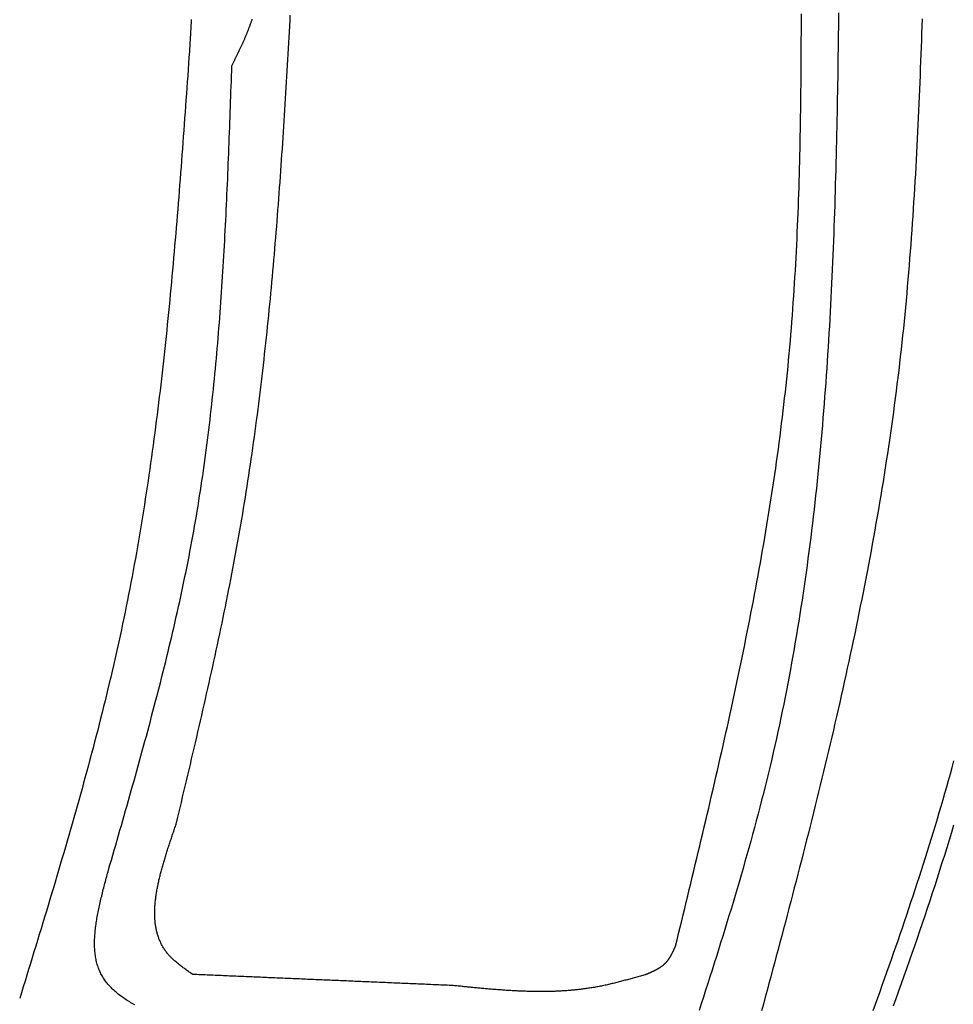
# Model space of a CAD drawing. Extents: x 715 to 7297, y 17 to 5960.
# Tile 78 of 90: x 5250 to 5754, y 3710 to 4241. Entities that reach past the tile are written whole.
import ezdxf

# ---------------------------------------------------------------- set-up
doc = ezdxf.new("R2010")
doc.units = 0
doc.layers.add('CAR', color=10, linetype='CONTINUOUS')

msp = doc.modelspace()

# ---------------------------------------------------------------- linework, layer by layer
at = {"layer": 'CAR'}
for points in [[(5334.85, 3807.58, 0), (5335.55, 3810.5, 0), (5336.25, 3813.43, 0), (5336.94, 3816.35, 0), (5337.64, 3819.28, 0), (5338.33, 3822.2, 0), (5339.03, 3825.13, 0), (5339.72, 3828.06, 0), (5340.42, 3830.98, 0), (5341.11, 3833.91, 0), (5341.8, 3836.84, 0), (5342.49, 3839.76, 0), (5343.18, 3842.69, 0), (5343.86, 3845.62, 0), (5344.55, 3848.54, 0), (5345.23, 3851.47, 0), (5345.91, 3854.4, 0), (5346.59, 3857.33, 0), (5347.27, 3860.26, 0), (5347.95, 3863.19, 0), (5348.62, 3866.11, 0), (5349.29, 3869.04, 0), (5349.96, 3871.97, 0), (5350.62, 3874.9, 0), (5351.29, 3877.84, 0), (5351.95, 3880.77, 0), (5352.6, 3883.7, 0), (5353.25, 3886.63, 0), (5353.9, 3889.56, 0), (5354.55, 3892.5, 0), (5355.19, 3895.43, 0), (5355.83, 3898.37, 0), (5356.47, 3901.3, 0), (5357.1, 3904.24, 0), (5357.72, 3907.17, 0), (5358.35, 3910.11, 0), (5358.96, 3913.05, 0), (5359.58, 3915.99, 0), (5360.19, 3918.93, 0), (5360.79, 3921.87, 0), (5361.39, 3924.81, 0), (5361.99, 3927.75, 0), (5362.58, 3930.69, 0), (5363.16, 3933.63, 0), (5363.74, 3936.58, 0), (5364.31, 3939.52, 0), (5364.88, 3942.47, 0), (5365.44, 3945.41, 0), (5366, 3948.36, 0), (5366.55, 3951.31, 0), (5367.09, 3954.26, 0), (5367.63, 3957.21, 0), (5368.16, 3960.16, 0), (5368.69, 3963.11, 0), (5369.21, 3966.06, 0), (5369.72, 3969.02, 0), (5370.23, 3971.97, 0), (5370.72, 3974.93, 0), (5371.22, 3977.89, 0), (5371.7, 3980.84, 0), (5372.18, 3983.8, 0), (5372.65, 3986.76, 0), (5373.12, 3989.72, 0), (5373.58, 3992.69, 0), (5374.03, 3995.65, 0), (5374.48, 3998.61, 0), (5374.92, 4001.58, 0), (5375.36, 4004.54, 0), (5375.79, 4007.51, 0), (5376.21, 4010.48, 0), (5376.63, 4013.45, 0), (5377.04, 4016.42, 0), (5377.45, 4019.39, 0), (5377.85, 4022.36, 0), (5378.24, 4025.33, 0), (5378.63, 4028.3, 0), (5379.02, 4031.28, 0), (5379.39, 4034.25, 0), (5379.77, 4037.23, 0), (5380.14, 4040.2, 0), (5380.5, 4043.18, 0), (5380.86, 4046.16, 0), (5381.21, 4049.14, 0), (5381.56, 4052.12, 0), (5381.9, 4055.1, 0), (5382.24, 4058.08, 0), (5382.57, 4061.06, 0), (5382.9, 4064.04, 0), (5383.22, 4067.02, 0), (5383.54, 4070.01, 0), (5383.86, 4072.99, 0), (5384.17, 4075.98, 0), (5384.47, 4078.96, 0), (5384.78, 4081.95, 0), (5385.07, 4084.94, 0), (5385.37, 4087.92, 0), (5385.65, 4090.91, 0), (5385.94, 4093.9, 0), (5386.22, 4096.89, 0), (5386.5, 4099.88, 0), (5386.77, 4102.87, 0), (5387.04, 4105.86, 0), (5387.3, 4108.86, 0), (5387.57, 4111.85, 0), (5387.82, 4114.84, 0), (5388.08, 4117.84, 0), (5388.33, 4120.83, 0), (5388.58, 4123.82, 0), (5388.82, 4126.82, 0), (5389.06, 4129.82, 0), (5389.3, 4132.81, 0), (5389.53, 4135.81, 0), (5389.77, 4138.81, 0), (5389.99, 4141.8, 0), (5390.22, 4144.8, 0), (5390.44, 4147.8, 0), (5390.66, 4150.8, 0), (5390.88, 4153.8, 0), (5391.09, 4156.8, 0), (5391.3, 4159.8, 0), (5391.51, 4162.8, 0), (5391.72, 4165.8, 0), (5391.92, 4168.8, 0), (5392.12, 4171.8, 0), (5392.32, 4174.81, 0), (5392.52, 4177.81, 0), (5392.72, 4180.81, 0), (5392.91, 4183.81, 0), (5393.1, 4186.82, 0), (5393.29, 4189.82, 0), (5393.47, 4192.83, 0), (5393.66, 4195.83, 0), (5393.84, 4198.84, 0), (5394.02, 4201.84, 0), (5394.2, 4204.85, 0), (5394.38, 4207.85, 0), (5394.56, 4210.86, 0), (5394.73, 4213.86, 0), (5394.9, 4216.87, 0), (5395.07, 4219.88, 0), (5395.25, 4222.88, 0), (5395.42, 4225.89, 0), (5395.58, 4228.9, 0), (5395.75, 4231.9, 0), (5395.92, 4234.91, 0), (5396.08, 4237.92, 0), (5396.25, 4240.92, 0), (5396.41, 4243.93, 0)], [(5604.23, 3741.81, 0), (5605.05, 3745.19, 0), (5605.87, 3748.57, 0), (5606.69, 3751.95, 0), (5607.51, 3755.33, 0), (5608.33, 3758.71, 0), (5609.15, 3762.09, 0), (5609.97, 3765.47, 0), (5610.78, 3768.85, 0), (5611.6, 3772.23, 0), (5612.42, 3775.61, 0), (5613.23, 3778.99, 0), (5614.04, 3782.37, 0), (5614.86, 3785.75, 0), (5615.67, 3789.13, 0), (5616.47, 3792.51, 0), (5617.28, 3795.89, 0), (5618.09, 3799.28, 0), (5618.89, 3802.66, 0), (5619.69, 3806.04, 0), (5620.49, 3809.42, 0), (5621.29, 3812.8, 0), (5622.08, 3816.19, 0), (5622.87, 3819.57, 0), (5623.66, 3822.95, 0), (5624.45, 3826.34, 0), (5625.23, 3829.72, 0), (5626.01, 3833.1, 0), (5626.79, 3836.49, 0), (5627.57, 3839.87, 0), (5628.34, 3843.26, 0), (5629.1, 3846.64, 0), (5629.87, 3850.03, 0), (5630.63, 3853.42, 0), (5631.38, 3856.8, 0), (5632.14, 3860.19, 0), (5632.89, 3863.58, 0), (5633.63, 3866.97, 0), (5634.37, 3870.36, 0), (5635.11, 3873.74, 0), (5635.84, 3877.13, 0), (5636.56, 3880.52, 0), (5637.29, 3883.92, 0), (5638, 3887.31, 0), (5638.72, 3890.7, 0), (5639.42, 3894.09, 0), (5640.13, 3897.48, 0), (5640.82, 3900.88, 0), (5641.51, 3904.27, 0), (5642.2, 3907.67, 0), (5642.88, 3911.06, 0), (5643.55, 3914.46, 0), (5644.22, 3917.85, 0), (5644.89, 3921.25, 0), (5645.54, 3924.65, 0), (5646.19, 3928.05, 0), (5646.84, 3931.45, 0), (5647.47, 3934.85, 0), (5648.11, 3938.25, 0), (5648.73, 3941.65, 0), (5649.35, 3945.05, 0), (5649.96, 3948.46, 0), (5650.56, 3951.86, 0), (5651.16, 3955.27, 0), (5651.75, 3958.67, 0), (5652.33, 3962.08, 0), (5652.91, 3965.49, 0), (5653.47, 3968.9, 0), (5654.03, 3972.3, 0), (5654.58, 3975.71, 0), (5655.13, 3979.13, 0), (5655.66, 3982.54, 0), (5656.19, 3985.95, 0), (5656.71, 3989.36, 0), (5657.22, 3992.78, 0), (5657.72, 3996.19, 0), (5658.22, 3999.61, 0), (5658.7, 4003.03, 0), (5659.18, 4006.45, 0), (5659.65, 4009.87, 0), (5660.1, 4013.29, 0), (5660.55, 4016.71, 0), (5660.99, 4020.13, 0), (5661.42, 4023.55, 0), (5661.84, 4026.98, 0), (5662.26, 4030.41, 0), (5662.66, 4033.83, 0), (5663.05, 4037.26, 0), (5663.43, 4040.69, 0), (5663.8, 4044.12, 0), (5664.16, 4047.55, 0), (5664.51, 4050.98, 0), (5664.86, 4054.42, 0), (5665.19, 4057.85, 0), (5665.51, 4061.29, 0), (5665.82, 4064.73, 0), (5666.12, 4068.17, 0), (5666.41, 4071.6, 0), (5666.69, 4075.05, 0), (5666.96, 4078.49, 0), (5667.22, 4081.93, 0), (5667.48, 4085.37, 0), (5667.72, 4088.82, 0), (5667.96, 4092.26, 0), (5668.19, 4095.71, 0), (5668.41, 4099.16, 0), (5668.62, 4102.61, 0), (5668.82, 4106.06, 0), (5669.02, 4109.51, 0), (5669.21, 4112.96, 0), (5669.39, 4116.41, 0), (5669.56, 4119.86, 0), (5669.72, 4123.32, 0), (5669.88, 4126.77, 0), (5670.03, 4130.23, 0), (5670.18, 4133.68, 0), (5670.31, 4137.14, 0), (5670.44, 4140.6, 0), (5670.57, 4144.05, 0), (5670.69, 4147.51, 0), (5670.8, 4150.97, 0), (5670.9, 4154.43, 0), (5671, 4157.89, 0), (5671.1, 4161.36, 0), (5671.19, 4164.82, 0), (5671.27, 4168.28, 0), (5671.35, 4171.74, 0), (5671.42, 4175.21, 0), (5671.49, 4178.67, 0), (5671.56, 4182.14, 0), (5671.62, 4185.6, 0), (5671.67, 4189.07, 0), (5671.72, 4192.54, 0), (5671.77, 4196, 0), (5671.81, 4199.47, 0), (5671.85, 4202.94, 0), (5671.89, 4206.41, 0), (5671.92, 4209.88, 0), (5671.95, 4213.35, 0), (5671.97, 4216.82, 0), (5671.99, 4220.29, 0), (5672.01, 4223.76, 0), (5672.03, 4227.23, 0), (5672.04, 4230.7, 0), (5672.05, 4234.17, 0), (5672.06, 4237.64, 0), (5672.07, 4241.11, 0), (5672.07, 4244.58, 0)], [(5692.13, 4245.17, 0), (5692.08, 4241.32, 0), (5692.03, 4237.46, 0), (5691.98, 4233.61, 0), (5691.93, 4229.76, 0), (5691.88, 4225.91, 0), (5691.82, 4222.05, 0), (5691.77, 4218.2, 0), (5691.71, 4214.35, 0), (5691.65, 4210.5, 0), (5691.58, 4206.65, 0), (5691.52, 4202.8, 0), (5691.45, 4198.95, 0), (5691.38, 4195.1, 0), (5691.3, 4191.25, 0), (5691.23, 4187.41, 0), (5691.15, 4183.56, 0), (5691.06, 4179.71, 0), (5690.98, 4175.87, 0), (5690.89, 4172.02, 0), (5690.79, 4168.18, 0), (5690.69, 4164.33, 0), (5690.59, 4160.49, 0), (5690.49, 4156.65, 0), (5690.38, 4152.8, 0), (5690.27, 4148.96, 0), (5690.15, 4145.12, 0), (5690.03, 4141.28, 0), (5689.9, 4137.45, 0), (5689.77, 4133.61, 0), (5689.63, 4129.77, 0), (5689.49, 4125.93, 0), (5689.35, 4122.1, 0), (5689.2, 4118.27, 0), (5689.04, 4114.43, 0), (5688.88, 4110.6, 0), (5688.71, 4106.77, 0), (5688.54, 4102.94, 0), (5688.36, 4099.11, 0), (5688.18, 4095.28, 0), (5687.99, 4091.46, 0), (5687.79, 4087.63, 0), (5687.59, 4083.81, 0), (5687.38, 4079.98, 0), (5687.16, 4076.16, 0), (5686.94, 4072.34, 0), (5686.71, 4068.52, 0), (5686.48, 4064.71, 0), (5686.24, 4060.89, 0), (5685.99, 4057.07, 0), (5685.73, 4053.26, 0), (5685.47, 4049.45, 0), (5685.19, 4045.64, 0), (5684.91, 4041.83, 0), (5684.63, 4038.02, 0), (5684.33, 4034.21, 0), (5684.03, 4030.4, 0), (5683.72, 4026.6, 0), (5683.4, 4022.8, 0), (5683.07, 4019, 0), (5682.74, 4015.2, 0), (5682.39, 4011.4, 0), (5682.04, 4007.61, 0), (5681.68, 4003.81, 0), (5681.31, 4000.02, 0), (5680.93, 3996.23, 0), (5680.54, 3992.44, 0), (5680.14, 3988.65, 0), (5679.73, 3984.86, 0), (5679.32, 3981.08, 0), (5678.89, 3977.3, 0), (5678.45, 3973.52, 0), (5678.01, 3969.74, 0), (5677.55, 3965.96, 0), (5677.09, 3962.19, 0), (5676.61, 3958.42, 0), (5676.12, 3954.65, 0), (5675.62, 3950.88, 0), (5675.12, 3947.11, 0), (5674.6, 3943.35, 0), (5674.07, 3939.58, 0), (5673.53, 3935.82, 0), (5672.97, 3932.06, 0), (5672.41, 3928.31, 0), (5671.84, 3924.55, 0), (5671.25, 3920.8, 0), (5670.65, 3917.05, 0), (5670.04, 3913.3, 0), (5669.42, 3909.56, 0), (5668.79, 3905.82, 0), (5668.14, 3902.07, 0), (5667.48, 3898.34, 0), (5666.81, 3894.6, 0), (5666.13, 3890.87, 0), (5665.44, 3887.13, 0), (5664.73, 3883.4, 0), (5664.01, 3879.68, 0), (5663.27, 3875.95, 0), (5662.53, 3872.23, 0), (5661.77, 3868.51, 0), (5660.99, 3864.8, 0), (5660.21, 3861.08, 0), (5659.41, 3857.37, 0), (5658.59, 3853.66, 0), (5657.77, 3849.95, 0), (5656.92, 3846.25, 0), (5656.07, 3842.55, 0), (5655.2, 3838.85, 0), (5654.32, 3835.15, 0), (5653.42, 3831.46, 0), (5652.5, 3827.77, 0), (5651.58, 3824.08, 0), (5650.64, 3820.4, 0), (5649.69, 3816.71, 0), (5648.73, 3813.03, 0), (5647.75, 3809.35, 0), (5646.76, 3805.68, 0), (5645.76, 3802, 0), (5644.75, 3798.33, 0), (5643.73, 3794.66, 0), (5642.7, 3790.99, 0), (5641.66, 3787.32, 0), (5640.61, 3783.66, 0), (5639.55, 3780, 0), (5638.48, 3776.33, 0), (5637.4, 3772.67, 0), (5636.32, 3769.02, 0), (5635.22, 3765.36, 0), (5634.12, 3761.71, 0), (5633.01, 3758.05, 0), (5631.9, 3754.4, 0), (5630.77, 3750.75, 0), (5629.65, 3747.1, 0), (5628.51, 3743.45, 0), (5627.37, 3739.8, 0), (5626.23, 3736.15, 0), (5625.08, 3732.51, 0), (5623.92, 3728.86, 0), (5622.76, 3725.22, 0), (5621.6, 3721.57, 0), (5620.44, 3717.93, 0), (5619.27, 3714.29, 0), (5618.1, 3710.65, 0), (5616.92, 3707.01, 0)], [(5343, 4241.6, 0), (5342.97, 4241.14, 0), (5342.95, 4240.67, 0), (5342.92, 4240.2, 0), (5342.89, 4239.74, 0), (5342.87, 4239.27, 0), (5342.84, 4238.8, 0), (5342.81, 4238.33, 0), (5342.78, 4237.87, 0), (5342.76, 4237.4, 0), (5342.73, 4236.93, 0), (5342.7, 4236.46, 0), (5342.68, 4236, 0), (5342.65, 4235.53, 0), (5342.62, 4235.06, 0), (5342.6, 4234.6, 0), (5342.57, 4234.13, 0), (5342.54, 4233.66, 0), (5342.52, 4233.19, 0), (5342.49, 4232.73, 0), (5342.46, 4232.26, 0), (5342.43, 4231.79, 0), (5342.41, 4231.33, 0), (5342.38, 4230.86, 0), (5342.35, 4230.39, 0), (5342.33, 4229.92, 0), (5342.3, 4229.46, 0), (5342.27, 4228.99, 0), (5342.25, 4228.52, 0), (5342.22, 4228.05, 0), (5342.19, 4227.59, 0), (5342.16, 4227.12, 0), (5342.14, 4226.65, 0), (5342.11, 4226.19, 0), (5342.08, 4225.72, 0), (5342.06, 4225.25, 0), (5342.03, 4224.78, 0), (5342, 4224.32, 0)], [(5375.72, 4241.64, 0), (5375.59, 4241.25, 0), (5375.46, 4240.86, 0), (5375.33, 4240.48, 0), (5375.2, 4240.09, 0), (5375.07, 4239.71, 0), (5374.94, 4239.32, 0), (5374.8, 4238.94, 0), (5374.66, 4238.55, 0), (5374.52, 4238.17, 0), (5374.38, 4237.79, 0), (5374.24, 4237.4, 0), (5374.1, 4237.02, 0), (5373.95, 4236.64, 0), (5373.8, 4236.25, 0), (5373.66, 4235.87, 0), (5373.51, 4235.49, 0), (5373.36, 4235.11, 0), (5373.21, 4234.73, 0), (5373.05, 4234.35, 0), (5372.9, 4233.97, 0), (5372.74, 4233.59, 0), (5372.59, 4233.21, 0), (5372.43, 4232.83, 0), (5372.27, 4232.45, 0), (5372.11, 4232.07, 0), (5371.95, 4231.69, 0), (5371.78, 4231.31, 0), (5371.62, 4230.94, 0), (5371.46, 4230.56, 0), (5371.29, 4230.18, 0), (5371.12, 4229.8, 0), (5370.96, 4229.43, 0), (5370.79, 4229.05, 0), (5370.62, 4228.67, 0), (5370.45, 4228.3, 0), (5370.28, 4227.92, 0), (5370.11, 4227.54, 0), (5369.93, 4227.17, 0), (5369.76, 4226.79, 0), (5369.59, 4226.42, 0), (5369.41, 4226.04, 0), (5369.24, 4225.66, 0), (5369.06, 4225.29, 0), (5368.89, 4224.91, 0), (5368.71, 4224.54, 0), (5368.53, 4224.16, 0), (5368.35, 4223.79, 0), (5368.17, 4223.42, 0), (5367.99, 4223.04, 0), (5367.82, 4222.67, 0), (5367.64, 4222.29, 0), (5367.45, 4221.92, 0), (5367.27, 4221.55, 0), (5367.09, 4221.17, 0), (5366.91, 4220.8, 0), (5366.73, 4220.42, 0), (5366.55, 4220.05, 0), (5366.37, 4219.68, 0), (5366.18, 4219.3, 0), (5366, 4218.93, 0), (5365.82, 4218.56, 0), (5365.63, 4218.18, 0), (5365.45, 4217.81, 0), (5365.27, 4217.44, 0), (5365.08, 4217.06, 0), (5364.9, 4216.69, 0)], [(5737.18, 4241.82, 0), (5737.05, 4238.02, 0), (5736.92, 4234.21, 0), (5736.78, 4230.4, 0), (5736.65, 4226.59, 0), (5736.51, 4222.79, 0), (5736.36, 4218.98, 0), (5736.22, 4215.18, 0), (5736.07, 4211.37, 0), (5735.91, 4207.57, 0), (5735.76, 4203.76, 0), (5735.6, 4199.96, 0), (5735.43, 4196.16, 0), (5735.26, 4192.35, 0), (5735.09, 4188.55, 0), (5734.92, 4184.75, 0), (5734.73, 4180.95, 0), (5734.55, 4177.15, 0), (5734.36, 4173.35, 0), (5734.16, 4169.55, 0), (5733.96, 4165.75, 0), (5733.75, 4161.96, 0), (5733.54, 4158.16, 0), (5733.32, 4154.36, 0), (5733.1, 4150.57, 0), (5732.86, 4146.78, 0), (5732.63, 4142.98, 0), (5732.38, 4139.19, 0), (5732.13, 4135.4, 0), (5731.88, 4131.61, 0), (5731.61, 4127.82, 0), (5731.34, 4124.03, 0), (5731.06, 4120.24, 0), (5730.77, 4116.46, 0), (5730.48, 4112.67, 0), (5730.18, 4108.89, 0), (5729.87, 4105.11, 0), (5729.55, 4101.33, 0), (5729.22, 4097.54, 0), (5728.88, 4093.77, 0), (5728.54, 4089.99, 0), (5728.18, 4086.21, 0), (5727.82, 4082.44, 0), (5727.45, 4078.66, 0), (5727.07, 4074.89, 0), (5726.67, 4071.12, 0), (5726.27, 4067.35, 0), (5725.86, 4063.58, 0), (5725.44, 4059.81, 0), (5725, 4056.05, 0), (5724.56, 4052.28, 0), (5724.11, 4048.52, 0), (5723.64, 4044.76, 0), (5723.17, 4041, 0), (5722.68, 4037.24, 0), (5722.19, 4033.48, 0), (5721.68, 4029.73, 0), (5721.17, 4025.97, 0), (5720.64, 4022.22, 0), (5720.11, 4018.47, 0), (5719.56, 4014.72, 0), (5719.01, 4010.97, 0), (5718.45, 4007.22, 0), (5717.88, 4003.47, 0), (5717.29, 3999.73, 0), (5716.7, 3995.98, 0), (5716.1, 3992.24, 0), (5715.49, 3988.5, 0), (5714.88, 3984.76, 0), (5714.25, 3981.02, 0), (5713.62, 3977.28, 0), (5712.97, 3973.55, 0), (5712.32, 3969.81, 0), (5711.66, 3966.08, 0), (5710.99, 3962.35, 0), (5710.31, 3958.61, 0), (5709.63, 3954.88, 0), (5708.94, 3951.15, 0), (5708.24, 3947.43, 0), (5707.53, 3943.7, 0), (5706.81, 3939.97, 0), (5706.09, 3936.25, 0), (5705.36, 3932.52, 0), (5704.62, 3928.8, 0), (5703.87, 3925.08, 0), (5703.12, 3921.35, 0), (5702.36, 3917.63, 0), (5701.59, 3913.92, 0), (5700.82, 3910.2, 0), (5700.04, 3906.48, 0), (5699.25, 3902.76, 0), (5698.46, 3899.05, 0), (5697.66, 3895.33, 0), (5696.85, 3891.62, 0), (5696.04, 3887.91, 0), (5695.22, 3884.19, 0), (5694.39, 3880.48, 0), (5693.56, 3876.77, 0), (5692.73, 3873.06, 0), (5691.88, 3869.35, 0), (5691.03, 3865.65, 0), (5690.18, 3861.94, 0), (5689.32, 3858.23, 0), (5688.46, 3854.53, 0), (5687.59, 3850.82, 0), (5686.71, 3847.12, 0), (5685.83, 3843.41, 0), (5684.95, 3839.71, 0), (5684.05, 3836.01, 0), (5683.16, 3832.31, 0), (5682.26, 3828.61, 0), (5681.36, 3824.91, 0), (5680.45, 3821.21, 0), (5679.53, 3817.51, 0), (5678.62, 3813.81, 0), (5677.69, 3810.11, 0), (5676.77, 3806.41, 0), (5675.84, 3802.72, 0), (5674.9, 3799.02, 0), (5673.97, 3795.33, 0), (5673.03, 3791.63, 0), (5672.08, 3787.94, 0), (5671.13, 3784.24, 0), (5670.18, 3780.55, 0), (5669.23, 3776.86, 0), (5668.27, 3773.16, 0), (5667.31, 3769.47, 0), (5666.34, 3765.78, 0), (5665.37, 3762.09, 0), (5664.4, 3758.4, 0), (5663.43, 3754.71, 0), (5662.46, 3751.02, 0), (5661.48, 3747.33, 0), (5660.5, 3743.64, 0), (5659.51, 3739.95, 0), (5658.53, 3736.26, 0), (5657.54, 3732.57, 0), (5656.55, 3728.88, 0), (5655.56, 3725.19, 0), (5654.57, 3721.5, 0), (5653.57, 3717.82, 0), (5652.58, 3714.13, 0), (5651.58, 3710.44, 0), (5650.58, 3706.76, 0)], [(5342, 4224.32, 0), (5341.77, 4221.04, 0), (5341.54, 4217.76, 0), (5341.31, 4214.48, 0), (5341.07, 4211.2, 0), (5340.84, 4207.92, 0), (5340.61, 4204.64, 0), (5340.37, 4201.36, 0), (5340.14, 4198.08, 0), (5339.9, 4194.8, 0), (5339.66, 4191.53, 0), (5339.42, 4188.25, 0), (5339.19, 4184.97, 0), (5338.95, 4181.69, 0), (5338.7, 4178.41, 0), (5338.46, 4175.14, 0), (5338.22, 4171.86, 0), (5337.97, 4168.58, 0), (5337.72, 4165.31, 0), (5337.48, 4162.03, 0), (5337.22, 4158.76, 0), (5336.97, 4155.48, 0), (5336.72, 4152.21, 0), (5336.46, 4148.93, 0), (5336.2, 4145.66, 0), (5335.94, 4142.38, 0), (5335.67, 4139.11, 0), (5335.41, 4135.84, 0), (5335.14, 4132.57, 0), (5334.87, 4129.29, 0), (5334.59, 4126.02, 0), (5334.31, 4122.75, 0), (5334.03, 4119.48, 0), (5333.75, 4116.21, 0), (5333.46, 4112.94, 0), (5333.17, 4109.68, 0), (5332.88, 4106.41, 0), (5332.58, 4103.14, 0), (5332.28, 4099.88, 0), (5331.97, 4096.61, 0), (5331.66, 4093.35, 0), (5331.35, 4090.08, 0), (5331.04, 4086.82, 0), (5330.71, 4083.56, 0), (5330.39, 4080.3, 0), (5330.06, 4077.04, 0), (5329.73, 4073.78, 0), (5329.39, 4070.52, 0), (5329.05, 4067.26, 0), (5328.7, 4064, 0), (5328.35, 4060.75, 0), (5327.99, 4057.49, 0), (5327.63, 4054.24, 0), (5327.26, 4050.98, 0), (5326.89, 4047.73, 0), (5326.51, 4044.48, 0), (5326.13, 4041.23, 0), (5325.74, 4037.98, 0), (5325.35, 4034.73, 0), (5324.95, 4031.49, 0), (5324.54, 4028.24, 0), (5324.13, 4025, 0), (5323.71, 4021.75, 0), (5323.29, 4018.51, 0), (5322.86, 4015.27, 0), (5322.42, 4012.03, 0), (5321.98, 4008.79, 0), (5321.53, 4005.55, 0), (5321.08, 4002.32, 0), (5320.62, 3999.08, 0), (5320.15, 3995.85, 0), (5319.67, 3992.62, 0), (5319.19, 3989.39, 0), (5318.7, 3986.16, 0), (5318.21, 3982.93, 0), (5317.7, 3979.7, 0), (5317.19, 3976.48, 0), (5316.67, 3973.25, 0), (5316.15, 3970.03, 0), (5315.61, 3966.81, 0), (5315.07, 3963.59, 0), (5314.52, 3960.37, 0), (5313.97, 3957.15, 0), (5313.4, 3953.94, 0), (5312.83, 3950.73, 0), (5312.25, 3947.52, 0), (5311.66, 3944.3, 0), (5311.06, 3941.1, 0), (5310.45, 3937.89, 0), (5309.84, 3934.68, 0), (5309.21, 3931.48, 0), (5308.58, 3928.28, 0), (5307.94, 3925.08, 0), (5307.29, 3921.88, 0), (5306.63, 3918.68, 0), (5305.96, 3915.49, 0), (5305.28, 3912.3, 0), (5304.6, 3909.11, 0), (5303.9, 3905.92, 0), (5303.2, 3902.73, 0), (5302.48, 3899.54, 0), (5301.76, 3896.36, 0), (5301.03, 3893.17, 0), (5300.3, 3889.99, 0), (5299.55, 3886.81, 0), (5298.8, 3883.64, 0), (5298.04, 3880.46, 0), (5297.27, 3877.28, 0), (5296.49, 3874.11, 0), (5295.71, 3870.94, 0), (5294.92, 3867.77, 0), (5294.12, 3864.6, 0), (5293.32, 3861.43, 0), (5292.51, 3858.26, 0), (5291.69, 3855.09, 0), (5290.87, 3851.93, 0), (5290.04, 3848.77, 0), (5289.2, 3845.6, 0), (5288.36, 3842.44, 0), (5287.51, 3839.28, 0), (5286.66, 3836.12, 0), (5285.8, 3832.97, 0), (5284.93, 3829.81, 0), (5284.06, 3826.65, 0), (5283.19, 3823.5, 0), (5282.31, 3820.34, 0), (5281.42, 3817.19, 0), (5280.53, 3814.04, 0), (5279.64, 3810.89, 0), (5278.74, 3807.74, 0), (5277.84, 3804.59, 0), (5276.93, 3801.44, 0), (5276.02, 3798.29, 0), (5275.11, 3795.15, 0), (5274.19, 3792, 0), (5273.27, 3788.85, 0), (5272.34, 3785.71, 0), (5271.41, 3782.56, 0), (5270.48, 3779.42, 0), (5269.55, 3776.28, 0), (5268.61, 3773.13, 0), (5267.67, 3769.99, 0), (5266.73, 3766.85, 0), (5265.78, 3763.71, 0), (5264.84, 3760.57, 0), (5263.89, 3757.43, 0), (5262.94, 3754.29, 0), (5261.98, 3751.15, 0), (5261.03, 3748.01, 0), (5260.07, 3744.87, 0), (5259.11, 3741.73, 0), (5258.15, 3738.59, 0), (5257.19, 3735.46, 0), (5256.23, 3732.32, 0), (5255.27, 3729.18, 0), (5254.31, 3726.04, 0), (5253.34, 3722.9, 0), (5252.38, 3719.77, 0), (5251.41, 3716.63, 0), (5250.45, 3713.49, 0)], [(5298.37, 3782.85, 0), (5299.14, 3785.52, 0), (5299.91, 3788.19, 0), (5300.68, 3790.86, 0), (5301.45, 3793.53, 0), (5302.22, 3796.2, 0), (5302.99, 3798.87, 0), (5303.75, 3801.55, 0), (5304.52, 3804.22, 0), (5305.29, 3806.89, 0), (5306.05, 3809.56, 0), (5306.81, 3812.23, 0), (5307.57, 3814.9, 0), (5308.34, 3817.58, 0), (5309.09, 3820.25, 0), (5309.85, 3822.92, 0), (5310.61, 3825.6, 0), (5311.36, 3828.27, 0), (5312.11, 3830.94, 0), (5312.86, 3833.62, 0), (5313.61, 3836.29, 0), (5314.35, 3838.97, 0), (5315.09, 3841.64, 0), (5315.83, 3844.32, 0), (5316.57, 3847, 0), (5317.3, 3849.67, 0), (5318.03, 3852.35, 0), (5318.76, 3855.03, 0), (5319.48, 3857.71, 0), (5320.2, 3860.38, 0), (5320.92, 3863.06, 0), (5321.63, 3865.74, 0), (5322.34, 3868.43, 0), (5323.05, 3871.11, 0), (5323.75, 3873.79, 0), (5324.44, 3876.47, 0), (5325.14, 3879.16, 0), (5325.83, 3881.84, 0), (5326.51, 3884.52, 0), (5327.19, 3887.21, 0), (5327.86, 3889.9, 0), (5328.53, 3892.58, 0), (5329.2, 3895.27, 0), (5329.86, 3897.96, 0), (5330.51, 3900.65, 0), (5331.16, 3903.34, 0), (5331.8, 3906.03, 0), (5332.44, 3908.73, 0), (5333.07, 3911.42, 0), (5333.7, 3914.11, 0), (5334.32, 3916.81, 0), (5334.93, 3919.51, 0), (5335.54, 3922.2, 0), (5336.14, 3924.9, 0), (5336.74, 3927.6, 0), (5337.32, 3930.3, 0), (5337.91, 3933, 0), (5338.48, 3935.71, 0), (5339.05, 3938.41, 0), (5339.61, 3941.12, 0), (5340.16, 3943.82, 0), (5340.71, 3946.53, 0), (5341.25, 3949.24, 0), (5341.78, 3951.95, 0), (5342.3, 3954.66, 0), (5342.82, 3957.37, 0), (5343.32, 3960.09, 0), (5343.82, 3962.8, 0), (5344.31, 3965.52, 0), (5344.8, 3968.24, 0), (5345.27, 3970.96, 0), (5345.74, 3973.68, 0), (5346.19, 3976.4, 0), (5346.64, 3979.12, 0), (5347.09, 3981.85, 0), (5347.52, 3984.57, 0), (5347.94, 3987.3, 0), (5348.36, 3990.03, 0), (5348.77, 3992.76, 0), (5349.17, 3995.49, 0), (5349.57, 3998.22, 0), (5349.96, 4000.96, 0), (5350.33, 4003.69, 0), (5350.71, 4006.43, 0), (5351.07, 4009.17, 0), (5351.43, 4011.9, 0), (5351.78, 4014.64, 0), (5352.13, 4017.38, 0), (5352.46, 4020.13, 0), (5352.79, 4022.87, 0), (5353.12, 4025.61, 0), (5353.44, 4028.36, 0), (5353.75, 4031.1, 0), (5354.05, 4033.85, 0), (5354.35, 4036.6, 0), (5354.64, 4039.35, 0), (5354.93, 4042.1, 0), (5355.21, 4044.85, 0), (5355.48, 4047.6, 0), (5355.75, 4050.36, 0), (5356.02, 4053.11, 0), (5356.27, 4055.86, 0), (5356.53, 4058.62, 0), (5356.77, 4061.38, 0), (5357.01, 4064.13, 0), (5357.25, 4066.89, 0), (5357.48, 4069.65, 0), (5357.71, 4072.41, 0), (5357.93, 4075.17, 0), (5358.14, 4077.94, 0), (5358.36, 4080.7, 0), (5358.56, 4083.46, 0), (5358.77, 4086.23, 0), (5358.96, 4088.99, 0), (5359.16, 4091.76, 0), (5359.35, 4094.52, 0), (5359.53, 4097.29, 0), (5359.71, 4100.06, 0), (5359.89, 4102.82, 0), (5360.06, 4105.59, 0), (5360.23, 4108.36, 0), (5360.4, 4111.13, 0), (5360.56, 4113.9, 0), (5360.72, 4116.67, 0), (5360.87, 4119.45, 0), (5361.03, 4122.22, 0), (5361.18, 4124.99, 0), (5361.32, 4127.76, 0), (5361.46, 4130.54, 0), (5361.6, 4133.31, 0), (5361.74, 4136.09, 0), (5361.87, 4138.86, 0), (5362.01, 4141.64, 0), (5362.14, 4144.41, 0), (5362.26, 4147.19, 0), (5362.39, 4149.97, 0), (5362.51, 4152.75, 0), (5362.63, 4155.52, 0), (5362.74, 4158.3, 0), (5362.86, 4161.08, 0), (5362.97, 4163.86, 0), (5363.09, 4166.64, 0), (5363.2, 4169.42, 0), (5363.3, 4172.2, 0), (5363.41, 4174.97, 0), (5363.52, 4177.75, 0), (5363.62, 4180.53, 0), (5363.73, 4183.32, 0), (5363.83, 4186.1, 0), (5363.93, 4188.88, 0), (5364.03, 4191.66, 0), (5364.13, 4194.44, 0), (5364.23, 4197.22, 0), (5364.32, 4200, 0), (5364.42, 4202.78, 0), (5364.52, 4205.56, 0), (5364.61, 4208.34, 0), (5364.71, 4211.13, 0), (5364.81, 4213.91, 0), (5364.9, 4216.69, 0)], [(5710.78, 3707.06, 0), (5712.02, 3710.49, 0), (5713.26, 3713.91, 0), (5714.5, 3717.34, 0), (5715.73, 3720.76, 0), (5716.95, 3724.19, 0), (5718.17, 3727.62, 0), (5719.39, 3731.05, 0), (5720.6, 3734.48, 0), (5721.8, 3737.92, 0), (5723, 3741.35, 0), (5724.19, 3744.79, 0), (5725.37, 3748.22, 0), (5726.55, 3751.66, 0), (5727.72, 3755.1, 0), (5728.88, 3758.54, 0), (5730.04, 3761.98, 0), (5731.19, 3765.42, 0), (5732.34, 3768.87, 0), (5733.47, 3772.31, 0), (5734.6, 3775.76, 0), (5735.72, 3779.21, 0), (5736.83, 3782.66, 0), (5737.94, 3786.11, 0), (5739.03, 3789.57, 0), (5740.12, 3793.03, 0), (5741.2, 3796.48, 0), (5742.27, 3799.94, 0), (5743.33, 3803.4, 0), (5744.38, 3806.87, 0), (5745.43, 3810.33, 0), (5746.46, 3813.8, 0), (5747.49, 3817.27, 0), (5748.5, 3820.74, 0), (5749.51, 3824.21, 0), (5750.5, 3827.68, 0), (5751.49, 3831.16, 0), (5752.46, 3834.64, 0), (5753.42, 3838.12, 0), (5754.38, 3841.6, 0)], [(5343.78, 3726.48, 0), (5343.31, 3726.8, 0), (5342.84, 3727.13, 0), (5342.37, 3727.46, 0), (5341.9, 3727.79, 0), (5341.43, 3728.12, 0), (5340.97, 3728.45, 0), (5340.5, 3728.78, 0), (5340.04, 3729.11, 0), (5339.58, 3729.44, 0), (5339.12, 3729.77, 0), (5338.67, 3730.11, 0), (5338.22, 3730.44, 0), (5337.77, 3730.78, 0), (5337.33, 3731.12, 0), (5336.89, 3731.46, 0), (5336.45, 3731.8, 0), (5336.02, 3732.15, 0), (5335.59, 3732.49, 0), (5335.17, 3732.84, 0), (5334.76, 3733.19, 0), (5334.35, 3733.55, 0), (5333.94, 3733.9, 0), (5333.54, 3734.26, 0), (5333.15, 3734.62, 0), (5332.77, 3734.99, 0), (5332.39, 3735.36, 0), (5332.02, 3735.73, 0), (5331.66, 3736.1, 0), (5331.3, 3736.48, 0), (5330.96, 3736.86, 0), (5330.62, 3737.25, 0), (5330.29, 3737.64, 0), (5329.97, 3738.03, 0), (5329.66, 3738.43, 0), (5329.36, 3738.83, 0), (5329.06, 3739.24, 0), (5328.77, 3739.64, 0), (5328.49, 3740.06, 0), (5328.22, 3740.47, 0), (5327.96, 3740.89, 0), (5327.71, 3741.31, 0), (5327.46, 3741.74, 0), (5327.22, 3742.17, 0), (5326.99, 3742.6, 0), (5326.77, 3743.04, 0), (5326.55, 3743.48, 0), (5326.34, 3743.92, 0), (5326.14, 3744.37, 0), (5325.95, 3744.81, 0), (5325.76, 3745.27, 0), (5325.58, 3745.72, 0), (5325.41, 3746.18, 0), (5325.25, 3746.65, 0), (5325.09, 3747.11, 0), (5324.94, 3747.58, 0), (5324.8, 3748.05, 0), (5324.66, 3748.53, 0), (5324.53, 3749, 0), (5324.41, 3749.48, 0), (5324.29, 3749.97, 0), (5324.18, 3750.45, 0), (5324.08, 3750.94, 0), (5323.99, 3751.44, 0), (5323.9, 3751.93, 0), (5323.81, 3752.43, 0), (5323.74, 3752.93, 0), (5323.66, 3753.43, 0), (5323.6, 3753.94, 0), (5323.54, 3754.45, 0), (5323.49, 3754.96, 0), (5323.44, 3755.48, 0), (5323.4, 3755.99, 0), (5323.37, 3756.51, 0), (5323.34, 3757.03, 0), (5323.32, 3757.56, 0), (5323.3, 3758.09, 0), (5323.29, 3758.62, 0), (5323.28, 3759.15, 0), (5323.28, 3759.68, 0), (5323.28, 3760.22, 0), (5323.29, 3760.76, 0), (5323.31, 3761.3, 0), (5323.33, 3761.84, 0), (5323.35, 3762.39, 0), (5323.38, 3762.94, 0), (5323.42, 3763.49, 0), (5323.46, 3764.04, 0), (5323.5, 3764.59, 0), (5323.55, 3765.15, 0), (5323.61, 3765.71, 0), (5323.66, 3766.27, 0), (5323.73, 3766.83, 0), (5323.8, 3767.4, 0), (5323.87, 3767.96, 0), (5323.94, 3768.53, 0), (5324.03, 3769.1, 0), (5324.11, 3769.68, 0), (5324.2, 3770.25, 0), (5324.29, 3770.83, 0), (5324.39, 3771.4, 0), (5324.49, 3771.98, 0), (5324.6, 3772.56, 0), (5324.71, 3773.15, 0), (5324.82, 3773.73, 0), (5324.94, 3774.32, 0), (5325.06, 3774.91, 0), (5325.18, 3775.5, 0), (5325.31, 3776.09, 0), (5325.44, 3776.68, 0), (5325.57, 3777.27, 0), (5325.71, 3777.87, 0), (5325.85, 3778.47, 0), (5325.99, 3779.06, 0), (5326.14, 3779.66, 0), (5326.29, 3780.26, 0), (5326.44, 3780.87, 0), (5326.6, 3781.47, 0), (5326.76, 3782.08, 0), (5326.92, 3782.68, 0), (5327.08, 3783.29, 0), (5327.25, 3783.9, 0), (5327.42, 3784.51, 0), (5327.59, 3785.12, 0), (5327.76, 3785.73, 0), (5327.94, 3786.34, 0), (5328.12, 3786.95, 0), (5328.3, 3787.57, 0), (5328.48, 3788.18, 0), (5328.67, 3788.8, 0), (5328.85, 3789.42, 0), (5329.04, 3790.04, 0), (5329.23, 3790.66, 0), (5329.43, 3791.28, 0), (5329.62, 3791.9, 0), (5329.82, 3792.52, 0), (5330.02, 3793.14, 0), (5330.22, 3793.76, 0), (5330.42, 3794.39, 0), (5330.62, 3795.01, 0), (5330.82, 3795.63, 0), (5331.03, 3796.26, 0), (5331.23, 3796.89, 0), (5331.44, 3797.51, 0), (5331.65, 3798.14, 0), (5331.86, 3798.77, 0), (5332.07, 3799.39, 0), (5332.28, 3800.02, 0), (5332.49, 3800.65, 0), (5332.7, 3801.28, 0), (5332.92, 3801.91, 0), (5333.13, 3802.54, 0), (5333.34, 3803.17, 0), (5333.56, 3803.8, 0), (5333.77, 3804.42, 0), (5333.99, 3805.05, 0), (5334.21, 3805.68, 0), (5334.42, 3806.32, 0), (5334.64, 3806.95, 0), (5334.85, 3807.58, 0)], [(5721.71, 3709.49, 0), (5723.17, 3713.54, 0), (5724.63, 3717.59, 0), (5726.08, 3721.65, 0), (5727.53, 3725.7, 0), (5728.97, 3729.76, 0), (5730.39, 3733.82, 0), (5731.81, 3737.88, 0), (5733.22, 3741.94, 0), (5734.63, 3746.01, 0), (5736.02, 3750.08, 0), (5737.4, 3754.14, 0), (5738.78, 3758.21, 0), (5740.14, 3762.29, 0), (5741.49, 3766.36, 0), (5742.84, 3770.44, 0), (5744.17, 3774.52, 0), (5745.49, 3778.6, 0), (5746.8, 3782.68, 0), (5748.09, 3786.77, 0), (5749.38, 3790.86, 0), (5750.65, 3794.95, 0), (5751.91, 3799.04, 0), (5753.15, 3803.14, 0), (5754.38, 3807.24, 0)], [(5312.53, 3710.06, 0), (5311.83, 3710.44, 0), (5311.14, 3710.83, 0), (5310.46, 3711.23, 0), (5309.79, 3711.63, 0), (5309.12, 3712.03, 0), (5308.47, 3712.44, 0), (5307.83, 3712.85, 0), (5307.19, 3713.27, 0), (5306.57, 3713.7, 0), (5305.95, 3714.13, 0), (5305.35, 3714.56, 0), (5304.75, 3715.01, 0), (5304.17, 3715.45, 0), (5303.6, 3715.9, 0), (5303.03, 3716.36, 0), (5302.48, 3716.83, 0), (5301.94, 3717.3, 0), (5301.41, 3717.77, 0), (5300.89, 3718.25, 0), (5300.39, 3718.74, 0), (5299.89, 3719.24, 0), (5299.41, 3719.74, 0), (5298.94, 3720.24, 0), (5298.48, 3720.76, 0), (5298.03, 3721.28, 0), (5297.6, 3721.8, 0), (5297.18, 3722.34, 0), (5296.77, 3722.88, 0), (5296.38, 3723.42, 0), (5295.99, 3723.98, 0), (5295.63, 3724.54, 0), (5295.27, 3725.11, 0), (5294.93, 3725.69, 0), (5294.6, 3726.27, 0), (5294.29, 3726.86, 0), (5293.99, 3727.46, 0), (5293.7, 3728.06, 0), (5293.43, 3728.68, 0), (5293.18, 3729.3, 0), (5292.94, 3729.93, 0), (5292.71, 3730.57, 0), (5292.5, 3731.21, 0), (5292.3, 3731.86, 0), (5292.11, 3732.52, 0), (5291.94, 3733.19, 0), (5291.78, 3733.86, 0), (5291.64, 3734.54, 0), (5291.51, 3735.23, 0), (5291.39, 3735.92, 0), (5291.28, 3736.62, 0), (5291.18, 3737.33, 0), (5291.1, 3738.04, 0), (5291.03, 3738.76, 0), (5290.97, 3739.49, 0), (5290.92, 3740.22, 0), (5290.88, 3740.96, 0), (5290.86, 3741.7, 0), (5290.84, 3742.45, 0), (5290.84, 3743.21, 0), (5290.84, 3743.97, 0), (5290.86, 3744.73, 0), (5290.88, 3745.51, 0), (5290.91, 3746.28, 0), (5290.96, 3747.06, 0), (5291.01, 3747.85, 0), (5291.07, 3748.64, 0), (5291.14, 3749.44, 0), (5291.22, 3750.24, 0), (5291.31, 3751.04, 0), (5291.4, 3751.85, 0), (5291.51, 3752.66, 0), (5291.62, 3753.48, 0), (5291.74, 3754.3, 0), (5291.86, 3755.13, 0), (5292, 3755.95, 0), (5292.13, 3756.79, 0), (5292.28, 3757.62, 0), (5292.43, 3758.46, 0), (5292.59, 3759.3, 0), (5292.75, 3760.15, 0), (5292.92, 3761, 0), (5293.1, 3761.85, 0), (5293.28, 3762.7, 0), (5293.46, 3763.56, 0), (5293.66, 3764.42, 0), (5293.85, 3765.28, 0), (5294.05, 3766.14, 0), (5294.25, 3767.01, 0), (5294.46, 3767.88, 0), (5294.67, 3768.75, 0), (5294.88, 3769.62, 0), (5295.1, 3770.5, 0), (5295.32, 3771.37, 0), (5295.55, 3772.25, 0), (5295.77, 3773.13, 0), (5296, 3774.01, 0), (5296.23, 3774.89, 0), (5296.46, 3775.77, 0), (5296.7, 3776.65, 0), (5296.94, 3777.54, 0), (5297.17, 3778.42, 0), (5297.41, 3779.31, 0), (5297.65, 3780.19, 0), (5297.89, 3781.08, 0), (5298.13, 3781.96, 0), (5298.37, 3782.85, 0)], [(5587.75, 3726.35, 0), (5587.89, 3726.41, 0), (5588.04, 3726.47, 0), (5588.18, 3726.53, 0), (5588.32, 3726.59, 0), (5588.46, 3726.65, 0), (5588.6, 3726.7, 0), (5588.75, 3726.76, 0), (5588.89, 3726.82, 0), (5589.03, 3726.88, 0), (5589.17, 3726.94, 0), (5589.31, 3727, 0), (5589.45, 3727.06, 0), (5589.59, 3727.12, 0), (5589.74, 3727.18, 0), (5589.88, 3727.24, 0), (5590.02, 3727.3, 0), (5590.16, 3727.36, 0), (5590.3, 3727.42, 0), (5590.44, 3727.48, 0), (5590.58, 3727.54, 0), (5590.72, 3727.6, 0), (5590.86, 3727.66, 0), (5591, 3727.73, 0), (5591.14, 3727.79, 0), (5591.27, 3727.85, 0), (5591.41, 3727.91, 0), (5591.55, 3727.98, 0), (5591.69, 3728.04, 0), (5591.83, 3728.1, 0), (5591.96, 3728.17, 0), (5592.1, 3728.23, 0), (5592.24, 3728.29, 0), (5592.37, 3728.36, 0), (5592.51, 3728.42, 0), (5592.64, 3728.49, 0), (5592.78, 3728.56, 0), (5592.91, 3728.62, 0), (5593.05, 3728.69, 0), (5593.18, 3728.76, 0), (5593.31, 3728.82, 0), (5593.45, 3728.89, 0), (5593.58, 3728.96, 0), (5593.71, 3729.03, 0), (5593.84, 3729.1, 0), (5593.97, 3729.17, 0), (5594.1, 3729.24, 0), (5594.23, 3729.31, 0), (5594.36, 3729.38, 0), (5594.49, 3729.45, 0), (5594.62, 3729.53, 0), (5594.75, 3729.6, 0), (5594.87, 3729.67, 0), (5595, 3729.75, 0), (5595.13, 3729.82, 0), (5595.25, 3729.9, 0), (5595.38, 3729.98, 0), (5595.5, 3730.05, 0), (5595.62, 3730.13, 0), (5595.75, 3730.21, 0), (5595.87, 3730.29, 0), (5595.99, 3730.37, 0), (5596.11, 3730.45, 0), (5596.23, 3730.53, 0), (5596.35, 3730.61, 0), (5596.47, 3730.69, 0), (5596.59, 3730.77, 0), (5596.7, 3730.86, 0), (5596.82, 3730.94, 0), (5596.93, 3731.03, 0), (5597.05, 3731.11, 0), (5597.16, 3731.2, 0), (5597.28, 3731.29, 0), (5597.39, 3731.38, 0), (5597.5, 3731.47, 0), (5597.61, 3731.56, 0), (5597.72, 3731.65, 0), (5597.83, 3731.74, 0), (5597.94, 3731.83, 0), (5598.04, 3731.93, 0), (5598.15, 3732.02, 0), (5598.26, 3732.12, 0), (5598.36, 3732.21, 0), (5598.46, 3732.31, 0), (5598.57, 3732.41, 0), (5598.67, 3732.51, 0), (5598.77, 3732.61, 0), (5598.87, 3732.71, 0), (5598.97, 3732.81, 0), (5599.06, 3732.91, 0), (5599.16, 3733.02, 0), (5599.26, 3733.12, 0), (5599.35, 3733.23, 0), (5599.45, 3733.34, 0), (5599.54, 3733.44, 0), (5599.63, 3733.55, 0), (5599.72, 3733.66, 0), (5599.81, 3733.77, 0), (5599.9, 3733.89, 0), (5599.99, 3734, 0), (5600.08, 3734.11, 0), (5600.16, 3734.23, 0), (5600.25, 3734.34, 0), (5600.33, 3734.46, 0), (5600.42, 3734.57, 0), (5600.5, 3734.69, 0), (5600.58, 3734.81, 0), (5600.67, 3734.93, 0), (5600.75, 3735.05, 0), (5600.83, 3735.17, 0), (5600.91, 3735.29, 0), (5600.99, 3735.41, 0), (5601.06, 3735.53, 0), (5601.14, 3735.66, 0), (5601.22, 3735.78, 0), (5601.29, 3735.91, 0), (5601.37, 3736.03, 0), (5601.45, 3736.16, 0), (5601.52, 3736.28, 0), (5601.59, 3736.41, 0), (5601.67, 3736.54, 0), (5601.74, 3736.67, 0), (5601.81, 3736.8, 0), (5601.88, 3736.92, 0), (5601.95, 3737.05, 0), (5602.02, 3737.18, 0), (5602.09, 3737.32, 0), (5602.16, 3737.45, 0), (5602.23, 3737.58, 0), (5602.3, 3737.71, 0), (5602.37, 3737.84, 0), (5602.44, 3737.98, 0), (5602.51, 3738.11, 0), (5602.57, 3738.24, 0), (5602.64, 3738.38, 0), (5602.71, 3738.51, 0), (5602.77, 3738.65, 0), (5602.84, 3738.78, 0), (5602.9, 3738.92, 0), (5602.97, 3739.05, 0), (5603.03, 3739.19, 0), (5603.1, 3739.33, 0), (5603.16, 3739.46, 0), (5603.22, 3739.6, 0), (5603.29, 3739.74, 0), (5603.35, 3739.87, 0), (5603.42, 3740.01, 0), (5603.48, 3740.15, 0), (5603.54, 3740.29, 0), (5603.6, 3740.43, 0), (5603.67, 3740.56, 0), (5603.73, 3740.7, 0), (5603.79, 3740.84, 0), (5603.85, 3740.98, 0), (5603.92, 3741.12, 0), (5603.98, 3741.26, 0), (5604.04, 3741.39, 0), (5604.1, 3741.53, 0), (5604.16, 3741.67, 0), (5604.23, 3741.81, 0)], [(5484.27, 3720.48, 0), (5483.16, 3720.53, 0), (5482.06, 3720.57, 0), (5480.95, 3720.62, 0), (5479.85, 3720.67, 0), (5478.74, 3720.72, 0), (5477.63, 3720.76, 0), (5476.53, 3720.81, 0), (5475.42, 3720.86, 0), (5474.31, 3720.9, 0), (5473.21, 3720.95, 0), (5472.1, 3721, 0), (5471, 3721.05, 0), (5469.89, 3721.09, 0), (5468.78, 3721.14, 0), (5467.68, 3721.19, 0), (5466.57, 3721.24, 0), (5465.46, 3721.28, 0), (5464.36, 3721.33, 0), (5463.25, 3721.38, 0), (5462.15, 3721.42, 0), (5461.04, 3721.47, 0), (5459.93, 3721.52, 0), (5458.83, 3721.57, 0), (5457.72, 3721.61, 0), (5456.61, 3721.66, 0), (5455.51, 3721.71, 0), (5454.4, 3721.75, 0), (5453.3, 3721.8, 0), (5452.19, 3721.85, 0), (5451.08, 3721.9, 0), (5449.98, 3721.94, 0), (5448.87, 3721.99, 0), (5447.76, 3722.04, 0), (5446.66, 3722.09, 0), (5445.55, 3722.13, 0), (5444.45, 3722.18, 0), (5443.34, 3722.23, 0), (5442.23, 3722.27, 0), (5441.13, 3722.32, 0), (5440.02, 3722.37, 0), (5438.91, 3722.42, 0), (5437.81, 3722.46, 0), (5436.7, 3722.51, 0), (5435.6, 3722.56, 0), (5434.49, 3722.6, 0), (5433.38, 3722.65, 0), (5432.28, 3722.7, 0), (5431.17, 3722.75, 0), (5430.06, 3722.79, 0), (5428.96, 3722.84, 0), (5427.85, 3722.89, 0), (5426.75, 3722.94, 0), (5425.64, 3722.98, 0), (5424.53, 3723.03, 0), (5423.43, 3723.08, 0), (5422.32, 3723.12, 0), (5421.21, 3723.17, 0), (5420.11, 3723.22, 0), (5419, 3723.27, 0), (5417.9, 3723.31, 0), (5416.79, 3723.36, 0), (5415.68, 3723.41, 0), (5414.58, 3723.45, 0), (5413.47, 3723.5, 0), (5412.36, 3723.55, 0), (5411.26, 3723.6, 0), (5410.15, 3723.64, 0), (5409.05, 3723.69, 0), (5407.94, 3723.74, 0), (5406.83, 3723.79, 0), (5405.73, 3723.83, 0), (5404.62, 3723.88, 0), (5403.51, 3723.93, 0), (5402.41, 3723.97, 0), (5401.3, 3724.02, 0), (5400.2, 3724.07, 0), (5399.09, 3724.12, 0), (5397.98, 3724.16, 0), (5396.88, 3724.21, 0), (5395.77, 3724.26, 0), (5394.66, 3724.3, 0), (5393.56, 3724.35, 0), (5392.45, 3724.4, 0), (5391.35, 3724.45, 0), (5390.24, 3724.49, 0), (5389.13, 3724.54, 0), (5388.03, 3724.59, 0), (5386.92, 3724.64, 0), (5385.81, 3724.68, 0), (5384.71, 3724.73, 0), (5383.6, 3724.78, 0), (5382.5, 3724.82, 0), (5381.39, 3724.87, 0), (5380.28, 3724.92, 0), (5379.18, 3724.97, 0), (5378.07, 3725.01, 0), (5376.96, 3725.06, 0), (5375.86, 3725.11, 0), (5374.75, 3725.15, 0), (5373.65, 3725.2, 0), (5372.54, 3725.25, 0), (5371.43, 3725.3, 0), (5370.33, 3725.34, 0), (5369.22, 3725.39, 0), (5368.11, 3725.44, 0), (5367.01, 3725.49, 0), (5365.9, 3725.53, 0), (5364.8, 3725.58, 0), (5363.69, 3725.63, 0), (5362.58, 3725.67, 0), (5361.48, 3725.72, 0), (5360.37, 3725.77, 0), (5359.26, 3725.82, 0), (5358.16, 3725.86, 0), (5357.05, 3725.91, 0), (5355.94, 3725.96, 0), (5354.84, 3726, 0), (5353.73, 3726.05, 0), (5352.63, 3726.1, 0), (5351.52, 3726.15, 0), (5350.41, 3726.19, 0), (5349.31, 3726.24, 0), (5348.2, 3726.29, 0), (5347.09, 3726.34, 0), (5345.99, 3726.38, 0), (5344.88, 3726.43, 0), (5343.78, 3726.48, 0)], [(5587.75, 3726.35, 0), (5587.12, 3726.17, 0), (5586.49, 3725.98, 0), (5585.85, 3725.8, 0), (5585.22, 3725.62, 0), (5584.59, 3725.44, 0), (5583.95, 3725.25, 0), (5583.32, 3725.07, 0), (5582.69, 3724.89, 0), (5582.05, 3724.71, 0), (5581.42, 3724.53, 0), (5580.79, 3724.35, 0), (5580.15, 3724.18, 0), (5579.52, 3724, 0), (5578.88, 3723.82, 0), (5578.25, 3723.65, 0), (5577.62, 3723.47, 0), (5576.98, 3723.3, 0), (5576.35, 3723.13, 0), (5575.71, 3722.96, 0), (5575.08, 3722.79, 0), (5574.44, 3722.62, 0), (5573.81, 3722.46, 0), (5573.17, 3722.3, 0), (5572.54, 3722.13, 0), (5571.9, 3721.98, 0), (5571.26, 3721.82, 0), (5570.63, 3721.66, 0), (5569.99, 3721.51, 0), (5569.35, 3721.36, 0), (5568.72, 3721.21, 0), (5568.08, 3721.06, 0), (5567.44, 3720.92, 0), (5566.8, 3720.77, 0), (5566.16, 3720.64, 0), (5565.52, 3720.5, 0), (5564.89, 3720.36, 0), (5564.25, 3720.23, 0), (5563.61, 3720.11, 0), (5562.97, 3719.98, 0), (5562.33, 3719.86, 0), (5561.69, 3719.74, 0), (5561.04, 3719.62, 0), (5560.4, 3719.51, 0), (5559.76, 3719.4, 0), (5559.12, 3719.29, 0), (5558.47, 3719.19, 0), (5557.83, 3719.09, 0), (5557.19, 3718.99, 0), (5556.54, 3718.9, 0), (5555.9, 3718.81, 0), (5555.26, 3718.72, 0), (5554.61, 3718.63, 0), (5553.97, 3718.55, 0), (5553.32, 3718.47, 0), (5552.67, 3718.39, 0), (5552.03, 3718.32, 0), (5551.38, 3718.24, 0), (5550.73, 3718.17, 0), (5550.09, 3718.11, 0), (5549.44, 3718.04, 0), (5548.79, 3717.98, 0), (5548.14, 3717.92, 0), (5547.49, 3717.87, 0), (5546.85, 3717.81, 0), (5546.2, 3717.76, 0), (5545.55, 3717.72, 0), (5544.9, 3717.67, 0), (5544.25, 3717.63, 0), (5543.6, 3717.59, 0), (5542.95, 3717.55, 0), (5542.3, 3717.51, 0), (5541.64, 3717.48, 0), (5540.99, 3717.44, 0), (5540.34, 3717.42, 0), (5539.69, 3717.39, 0), (5539.04, 3717.36, 0), (5538.38, 3717.34, 0), (5537.73, 3717.32, 0), (5537.08, 3717.3, 0), (5536.43, 3717.29, 0), (5535.77, 3717.27, 0), (5535.12, 3717.26, 0), (5534.46, 3717.25, 0), (5533.81, 3717.24, 0), (5533.15, 3717.24, 0), (5532.5, 3717.23, 0), (5531.84, 3717.23, 0), (5531.19, 3717.23, 0), (5530.53, 3717.23, 0), (5529.88, 3717.24, 0), (5529.22, 3717.24, 0), (5528.57, 3717.25, 0), (5527.91, 3717.26, 0), (5527.25, 3717.27, 0), (5526.6, 3717.28, 0), (5525.94, 3717.3, 0), (5525.28, 3717.31, 0), (5524.62, 3717.33, 0), (5523.97, 3717.35, 0), (5523.31, 3717.37, 0), (5522.65, 3717.39, 0), (5521.99, 3717.42, 0), (5521.33, 3717.44, 0), (5520.68, 3717.47, 0), (5520.02, 3717.5, 0), (5519.36, 3717.53, 0), (5518.7, 3717.56, 0), (5518.04, 3717.59, 0), (5517.38, 3717.63, 0), (5516.72, 3717.66, 0), (5516.06, 3717.7, 0), (5515.4, 3717.74, 0), (5514.74, 3717.78, 0), (5514.08, 3717.82, 0), (5513.42, 3717.86, 0), (5512.76, 3717.9, 0), (5512.1, 3717.95, 0), (5511.44, 3717.99, 0), (5510.78, 3718.04, 0), (5510.12, 3718.09, 0), (5509.46, 3718.13, 0), (5508.79, 3718.18, 0), (5508.13, 3718.23, 0), (5507.47, 3718.28, 0), (5506.81, 3718.34, 0), (5506.15, 3718.39, 0), (5505.49, 3718.44, 0), (5504.82, 3718.5, 0), (5504.16, 3718.56, 0), (5503.5, 3718.61, 0), (5502.84, 3718.67, 0), (5502.18, 3718.73, 0), (5501.51, 3718.79, 0), (5500.85, 3718.85, 0), (5500.19, 3718.91, 0), (5499.53, 3718.97, 0), (5498.86, 3719.03, 0), (5498.2, 3719.09, 0), (5497.54, 3719.15, 0), (5496.87, 3719.22, 0), (5496.21, 3719.28, 0), (5495.55, 3719.34, 0), (5494.89, 3719.41, 0), (5494.22, 3719.47, 0), (5493.56, 3719.54, 0), (5492.9, 3719.6, 0), (5492.23, 3719.67, 0), (5491.57, 3719.74, 0), (5490.91, 3719.8, 0), (5490.24, 3719.87, 0), (5489.58, 3719.94, 0), (5488.92, 3720, 0), (5488.25, 3720.07, 0), (5487.59, 3720.14, 0), (5486.93, 3720.21, 0), (5486.26, 3720.28, 0), (5485.6, 3720.34, 0), (5484.93, 3720.41, 0), (5484.27, 3720.48, 0)]]:
    msp.add_polyline3d(points, dxfattribs=at)

doc.saveas('drawing.dxf')
